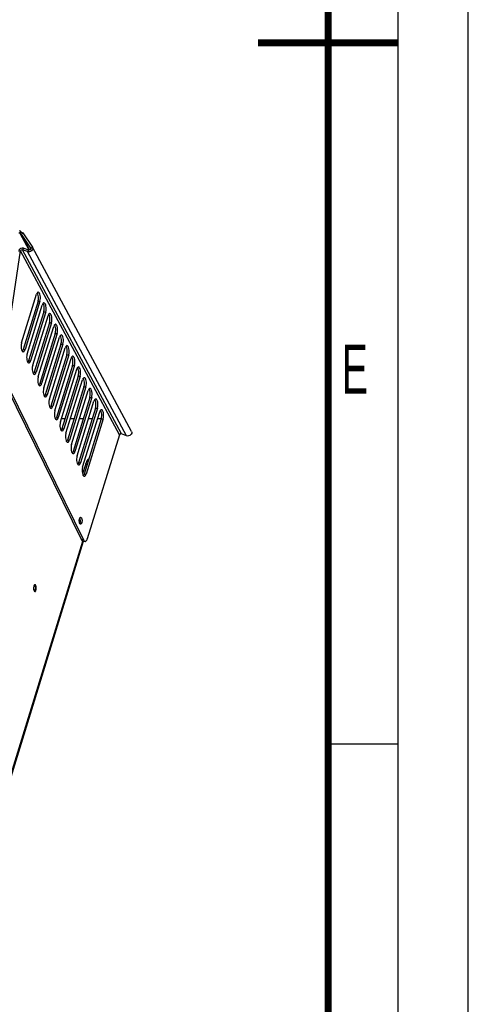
# Model space of a CAD drawing. Header units: millimetres. Extents: x 0 to 594, y 0 to 420.
# Tile 38 of 40: x 562 to 594, y 141 to 212. Entities that reach past the tile are written whole.
import ezdxf

# ---------------------------------------------------------------- set-up
doc = ezdxf.new("R2010")
doc.units = ezdxf.units.MM
doc.header["$LTSCALE"] = 32.67
doc.layers.get('0').update_dxf_attribs({"linetype": 'CONTINUOUS'})
doc.layers.add('DATUM_AXIS', color=7, linetype='CONTINUOUS')
doc.layers.add('ROUNDS', color=7, linetype='CONTINUOUS')
doc.styles.add('TEXTSTYLE_2', font='txt', dxfattribs={"width": 0.6})

msp = doc.modelspace()

# ---------------------------------------------------------------- linework, layer by layer
at = {"color": 7, "linetype": 'CONTINUOUS'}
for p, q in [((594, 0), (594, 420)), ((562.0228, 196.565), (562.0571, 196.5013)), ((562.0571, 196.5013), (562.0229, 196.3798)), ((562.2131, 196.429), (562.8924, 195.4185)), ((562.8924, 195.4185), (562.8992, 195.4067)), ((569.975, 182.2596), (562.8994, 195.4068)), ((561.9031, 195.1487), (562.0413, 195.1487)), ((562.5469, 195.098), (562.1863, 195.2248)), ((562.1217, 188.6026), (563.1879, 192.0526)), ((563.4319, 191.5553), (562.3658, 188.1053)), ((562.5179, 187.7953), (563.5938, 191.2764)), ((563.8421, 190.7933), (562.7619, 187.298)), ((562.9141, 186.988), (564.0082, 190.5285)), ((564.2522, 190.0312), (563.1581, 186.4907)), ((563.3102, 186.1807), (564.4183, 189.7664)), ((564.6623, 189.2691), (563.5543, 185.6834)), ((563.7064, 185.3734), (564.8284, 189.0043)), ((565.0725, 188.507), (563.9504, 184.8761)), ((564.1026, 184.5661), (565.2386, 188.2422)), ((565.4826, 187.7449), (564.3466, 184.0688)), ((564.4987, 183.7588), (565.6487, 187.4801)), ((565.8927, 186.9829), (564.7428, 183.2615)), ((564.8949, 182.9515), (566.0588, 186.7181)), ((566.3029, 186.2208), (565.1389, 182.4542)), ((565.2911, 182.1442), (566.469, 185.956)), ((566.713, 185.4587), (565.5351, 181.6469)), ((565.6872, 181.3369), (566.8791, 185.1939)), ((567.1231, 184.6966), (565.9312, 180.8396)), ((566.0834, 180.5296), (567.2892, 184.4318)), ((567.5333, 183.9345), (566.3274, 180.0323)), ((566.4795, 179.7223), (567.6994, 183.6697)), ((567.9434, 183.1724), (566.7236, 179.2251)), ((569.617, 181.9609), (569.25, 182.0997)), ((566.6712, 179.8893), (566.4764, 179.2588)), ((566.52, 174.4275), (552.7334, 129.8139)), ((584, 160), (589, 160))]:
    msp.add_line(p, q, dxfattribs=at)
at = {"color": 2, "linetype": 'CONTINUOUS'}
msp.add_line((589, 5), (589, 415), dxfattribs=at)
at = {"color": 9, "linetype": 'CONTINUOUS'}
for p, q in [((561.9166, 196.4435), (561.9886, 196.4435)), ((562.0228, 196.565), (561.9886, 196.4435)), ((562.6524, 195.2101), (562.0229, 196.3798)), ((562.0853, 196.3509), (562.2131, 196.429)), ((562.6956, 195.2168), (562.0853, 196.3509)), ((562.2658, 195.339), (562.1863, 195.2248)), ((562.7645, 195.3404), (562.8924, 195.4185)), ((562.7671, 195.3355), (562.7645, 195.3404)), ((569.1008, 182.0312), (562.0413, 195.1487)), ((569.25, 182.0997), (562.1863, 195.2248)), ((562.6263, 195.2122), (562.5469, 195.098)), ((569.617, 181.9609), (562.5469, 195.098)), ((563.2938, 191.5553), (563.4319, 191.5553)), ((563.7039, 190.7933), (563.8421, 190.7933)), ((564.114, 190.0312), (564.2522, 190.0312)), ((564.5242, 189.2691), (564.6623, 189.2691)), ((564.9343, 188.507), (565.0725, 188.507)), ((562.2276, 188.1053), (562.3658, 188.1053)), ((565.3444, 187.7449), (565.4826, 187.7449)), ((562.6238, 187.298), (562.7619, 187.298)), ((565.7546, 186.9829), (565.8927, 186.9829)), ((563.0199, 186.4907), (563.1581, 186.4907)), ((566.1647, 186.2208), (566.3029, 186.2208)), ((563.4161, 185.6834), (563.5543, 185.6834)), ((566.5748, 185.4587), (566.713, 185.4587)), ((563.8123, 184.8761), (563.9504, 184.8761)), ((564.2084, 184.0688), (564.3466, 184.0688)), ((566.985, 184.6966), (567.1231, 184.6966)), ((567.3951, 183.9345), (567.5333, 183.9345)), ((564.6046, 183.2615), (564.7428, 183.2615)), ((567.8053, 183.1724), (567.9434, 183.1724)), ((565.0008, 182.4542), (565.1389, 182.4542)), ((565.3969, 181.6469), (565.5351, 181.6469)), ((565.7931, 180.8396), (565.9312, 180.8396)), ((566.1893, 180.0323), (566.3274, 180.0323)), ((566.7907, 179.8893), (566.6712, 179.8893)), ((566.5854, 179.2251), (566.7236, 179.2251)), ((552.7248, 129.8877), (566.4914, 174.4363))]:
    msp.add_line(p, q, dxfattribs=at)
at = {"color": 3, "linetype": 'CONTINUOUS'}
for p, q in [((561.9886, 196.4435), (562.0229, 196.3798)), ((562.0853, 196.3509), (562.7645, 195.3404)), ((562.6263, 195.2122), (562.2658, 195.339)), ((562.7645, 195.3404), (562.7672, 195.3356)), ((563.2938, 191.5553), (562.2276, 188.1053)), ((563.7039, 190.7933), (562.6238, 187.298)), ((564.114, 190.0312), (563.0199, 186.4907)), ((564.5242, 189.2691), (563.4161, 185.6834)), ((564.9343, 188.507), (563.8123, 184.8761)), ((565.3444, 187.7449), (564.2084, 184.0688)), ((565.7546, 186.9829), (564.6046, 183.2615)), ((566.1647, 186.2208), (565.0008, 182.4542)), ((566.5748, 185.4587), (565.3969, 181.6469)), ((566.985, 184.6966), (565.7931, 180.8396)), ((567.3951, 183.9345), (566.1893, 180.0323)), ((564.5311, 183.1899), (564.5732, 183.1899)), ((564.9686, 183.1899), (565.2281, 183.1899)), ((565.6142, 183.1899), (565.8738, 183.1899)), ((566.2598, 183.1899), (566.5194, 183.1899)), ((567.8053, 183.1724), (566.5854, 179.2251)), ((566.9055, 183.1899), (567.165, 183.1899)), ((567.5511, 183.1899), (567.8053, 183.1899))]:
    msp.add_line(p, q, dxfattribs=at)
at = {"color": 7, "linetype": 'CONTINUOUS', "const_width": 0.5}
for points in [[(584, 410), (584, 10)], [(579, 210), (589, 210)]]:
    msp.add_lwpolyline(points, dxfattribs=at)
at = {"color": 9, "linetype": 'CONTINUOUS'}
for points in [[(563.0142, 170.9059), (563.0175, 170.8995), (563.0209, 170.8934), (563.0244, 170.8877)], [(563.0979, 171.2662), (563.095, 171.2719), (563.092, 171.2772), (563.0889, 171.2822)], [(563.1328, 171.2897), (563.1295, 171.2962), (563.1261, 171.3022), (563.1226, 171.3079)]]:
    msp.add_lwpolyline(points, dxfattribs=at)
at = {"color": 3, "linetype": 'CONTINUOUS'}
for centre in [(563.0853, 192.0403), (563.9056, 190.5161), (564.3157, 189.7541), (564.7259, 188.992), (565.136, 188.2299), (565.5461, 187.4678), (565.9563, 186.7057), (566.3664, 185.9436), (566.7766, 185.1816), (567.1867, 184.4195), (567.5968, 183.6574)]:
    msp.add_arc(centre, 0.1978, 35.711552, 37.362746, dxfattribs=at)
at = {"color": 7, "linetype": 'CONTINUOUS'}
msp.add_arc((568.3063, 179.3848), 1.7112, 160.39185, 162.853237, dxfattribs=at)
at = {"color": 9, "linetype": 'CONTINUOUS'}
msp.add_arc((563.2136, 171.0036), 0.2221, 203.238197, 206.093458, dxfattribs=at)
at = {"color": 7, "linetype": 'CONTINUOUS'}
for points, knots in [([(561.9658, 196.6125), (561.9718, 196.6125), (561.985, 196.6091), (561.9955, 196.6009), (562.0005, 196.596)], [0, 0, 0, 0, 0.4630683, 1, 1, 1, 1]), ([(562.0005, 196.596), (562.0048, 196.5919), (562.013, 196.5819), (562.0196, 196.571), (562.0228, 196.565)], [0, 0, 0, 0, 0.4668716, 1, 1, 1, 1]), ([(562.8994, 195.4068), (562.9389, 195.333), (562.8472, 195.1131), (562.638, 195.0659), (562.5469, 195.098)], [0, 0, 0, 0, 0.4641275, 1, 1, 1, 1]), ([(563.3099, 192.204), (563.3046, 192.204), (563.2938, 192.2025), (563.2836, 192.1985), (563.2787, 192.1959)], [0, 0, 0, 0, 0.486926, 1, 1, 1, 1]), ([(563.4319, 191.5553), (563.4736, 191.6901), (563.4728, 191.9014), (563.4196, 192.1227), (563.3442, 192.204), (563.3099, 192.204)], [0, 0, 0, 0, 0.6038669, 0.8530545, 1, 1, 1, 1]), ([(563.8421, 190.7933), (563.8837, 190.928), (563.883, 191.1393), (563.8298, 191.3606), (563.7544, 191.4419), (563.72, 191.4419)], [0, 0, 0, 0, 0.6038592, 0.8530393, 1, 1, 1, 1]), ([(564.1302, 190.6798), (564.1249, 190.6798), (564.114, 190.6784), (564.1039, 190.6743), (564.0989, 190.6717)], [0, 0, 0, 0, 0.486926, 1, 1, 1, 1]), ([(564.2522, 190.0312), (564.2938, 190.1659), (564.2931, 190.3773), (564.2399, 190.5985), (564.1645, 190.6798), (564.1302, 190.6798)], [0, 0, 0, 0, 0.6038669, 0.8530545, 1, 1, 1, 1]), ([(564.5403, 189.9177), (564.535, 189.9177), (564.5242, 189.9163), (564.514, 189.9122), (564.5091, 189.9096)], [0, 0, 0, 0, 0.486926, 1, 1, 1, 1]), ([(564.6623, 189.2691), (564.704, 189.4038), (564.7033, 189.6152), (564.6501, 189.8365), (564.5746, 189.9177), (564.5403, 189.9177)], [0, 0, 0, 0, 0.6038669, 0.8530545, 1, 1, 1, 1]), ([(564.9504, 189.1556), (564.9452, 189.1556), (564.9343, 189.1542), (564.9241, 189.1501), (564.9192, 189.1475)], [0, 0, 0, 0, 0.486926, 1, 1, 1, 1]), ([(565.0725, 188.507), (565.1141, 188.6417), (565.1134, 188.8531), (565.0602, 189.0744), (564.9848, 189.1557), (564.9504, 189.1556)], [0, 0, 0, 0, 0.6038669, 0.8530545, 1, 1, 1, 1]), ([(562.1217, 188.6026), (562.1095, 188.5628), (562.0766, 188.3933), (562.0844, 188.2124), (562.1272, 188.0886)], [0, 0, 0, 0, 0.2410321, 1, 1, 1, 1]), ([(565.3606, 188.3936), (565.3553, 188.3936), (565.3444, 188.3921), (565.3343, 188.388), (565.3294, 188.3855)], [0, 0, 0, 0, 0.486926, 1, 1, 1, 1]), ([(565.4826, 187.7449), (565.5242, 187.8797), (565.5235, 188.091), (565.4703, 188.3123), (565.3949, 188.3936), (565.3606, 188.3936)], [0, 0, 0, 0, 0.6038669, 0.8530545, 1, 1, 1, 1]), ([(562.1696, 188.0022), (562.1749, 187.9948), (562.1935, 187.9717), (562.2228, 187.954), (562.2438, 187.954)], [0, 0, 0, 0, 0.3021197, 1, 1, 1, 1]), ([(562.2438, 187.954), (562.2667, 187.954), (562.2986, 187.9753), (562.3179, 188.0017), (562.3235, 188.0103)], [0, 0, 0, 0, 0.6922962, 1, 1, 1, 1]), ([(562.5179, 187.7953), (562.5056, 187.7556), (562.4728, 187.586), (562.4806, 187.4051), (562.5234, 187.2813)], [0, 0, 0, 0, 0.2410238, 1, 1, 1, 1]), ([(565.7707, 187.6315), (565.7654, 187.6315), (565.7546, 187.63), (565.7444, 187.626), (565.7395, 187.6234)], [0, 0, 0, 0, 0.486926, 1, 1, 1, 1]), ([(565.8927, 186.9829), (565.9344, 187.1176), (565.9337, 187.3289), (565.8805, 187.5502), (565.805, 187.6315), (565.7707, 187.6315)], [0, 0, 0, 0, 0.6038669, 0.8530545, 1, 1, 1, 1]), ([(562.5658, 187.1949), (562.5711, 187.1875), (562.5897, 187.1644), (562.619, 187.1467), (562.6399, 187.1467)], [0, 0, 0, 0, 0.3021251, 1, 1, 1, 1]), ([(562.6399, 187.1467), (562.6629, 187.1467), (562.6948, 187.168), (562.714, 187.1944), (562.7196, 187.203)], [0, 0, 0, 0, 0.6922978, 1, 1, 1, 1]), ([(562.9141, 186.988), (562.9018, 186.9482), (562.8689, 186.7787), (562.8768, 186.5978), (562.9195, 186.474)], [0, 0, 0, 0, 0.2410321, 1, 1, 1, 1]), ([(566.1809, 186.8694), (566.1756, 186.8694), (566.1647, 186.868), (566.1545, 186.8639), (566.1496, 186.8613)], [0, 0, 0, 0, 0.486926, 1, 1, 1, 1]), ([(566.3029, 186.2208), (566.3445, 186.3555), (566.3438, 186.5668), (566.2906, 186.7881), (566.2152, 186.8694), (566.1809, 186.8694)], [0, 0, 0, 0, 0.6038669, 0.8530545, 1, 1, 1, 1]), ([(562.9619, 186.3876), (562.9672, 186.3802), (562.9858, 186.3571), (563.0151, 186.3394), (563.0361, 186.3394)], [0, 0, 0, 0, 0.3021197, 1, 1, 1, 1]), ([(563.0361, 186.3394), (563.0591, 186.3394), (563.0909, 186.3607), (563.1102, 186.3871), (563.1158, 186.3957)], [0, 0, 0, 0, 0.6922962, 1, 1, 1, 1]), ([(563.3102, 186.1807), (563.2979, 186.1409), (563.2651, 185.9714), (563.2729, 185.7905), (563.3157, 185.6667)], [0, 0, 0, 0, 0.2410321, 1, 1, 1, 1]), ([(563.3581, 185.5803), (563.3634, 185.5729), (563.382, 185.5498), (563.4113, 185.5321), (563.4323, 185.5321)], [0, 0, 0, 0, 0.3021197, 1, 1, 1, 1]), ([(563.4323, 185.5321), (563.4552, 185.5321), (563.4871, 185.5534), (563.5064, 185.5798), (563.5119, 185.5884)], [0, 0, 0, 0, 0.6922962, 1, 1, 1, 1]), ([(566.591, 186.1073), (566.5857, 186.1073), (566.5748, 186.1059), (566.5647, 186.1018), (566.5598, 186.0992)], [0, 0, 0, 0, 0.486926, 1, 1, 1, 1]), ([(566.713, 185.4587), (566.7546, 185.5934), (566.7539, 185.8048), (566.7007, 186.026), (566.6253, 186.1073), (566.591, 186.1073)], [0, 0, 0, 0, 0.6038669, 0.8530545, 1, 1, 1, 1]), ([(563.7064, 185.3734), (563.6941, 185.3337), (563.6613, 185.1641), (563.6691, 184.9832), (563.7119, 184.8594)], [0, 0, 0, 0, 0.2410321, 1, 1, 1, 1]), ([(563.7542, 184.773), (563.7595, 184.7656), (563.7782, 184.7425), (563.8074, 184.7248), (563.8284, 184.7248)], [0, 0, 0, 0, 0.3021197, 1, 1, 1, 1]), ([(563.8284, 184.7248), (563.8514, 184.7248), (563.8832, 184.7461), (563.9025, 184.7725), (563.9081, 184.7811)], [0, 0, 0, 0, 0.6922962, 1, 1, 1, 1]), ([(567.0011, 185.3452), (566.9958, 185.3452), (566.985, 185.3438), (566.9748, 185.3397), (566.9699, 185.3371)], [0, 0, 0, 0, 0.486926, 1, 1, 1, 1]), ([(567.1231, 184.6966), (567.1648, 184.8313), (567.1641, 185.0427), (567.1109, 185.264), (567.0354, 185.3453), (567.0011, 185.3452)], [0, 0, 0, 0, 0.6038669, 0.8530545, 1, 1, 1, 1]), ([(564.1026, 184.5661), (564.0903, 184.5264), (564.0574, 184.3568), (564.0653, 184.1759), (564.108, 184.0521)], [0, 0, 0, 0, 0.2410321, 1, 1, 1, 1]), ([(567.4113, 184.5832), (567.406, 184.5832), (567.3951, 184.5817), (567.385, 184.5776), (567.38, 184.5751)], [0, 0, 0, 0, 0.486926, 1, 1, 1, 1]), ([(567.5333, 183.9345), (567.5749, 184.0693), (567.5742, 184.2806), (567.521, 184.5019), (567.4456, 184.5832), (567.4113, 184.5832)], [0, 0, 0, 0, 0.6038669, 0.8530545, 1, 1, 1, 1]), ([(564.1504, 183.9657), (564.1557, 183.9584), (564.1743, 183.9352), (564.2036, 183.9175), (564.2246, 183.9175)], [0, 0, 0, 0, 0.3021197, 1, 1, 1, 1]), ([(564.2246, 183.9175), (564.2476, 183.9175), (564.2794, 183.9388), (564.2987, 183.9652), (564.3043, 183.9738)], [0, 0, 0, 0, 0.6922962, 1, 1, 1, 1]), ([(564.4987, 183.7588), (564.4864, 183.7191), (564.4536, 183.5495), (564.4614, 183.3686), (564.5042, 183.2448)], [0, 0, 0, 0, 0.2410321, 1, 1, 1, 1]), ([(567.8214, 183.8211), (567.8161, 183.8211), (567.8052, 183.8196), (567.7951, 183.8156), (567.7902, 183.813)], [0, 0, 0, 0, 0.486926, 1, 1, 1, 1]), ([(567.9434, 183.1724), (567.985, 183.3072), (567.9843, 183.5185), (567.9311, 183.7398), (567.8557, 183.8211), (567.8214, 183.8211)], [0, 0, 0, 0, 0.6038669, 0.8530545, 1, 1, 1, 1]), ([(564.5466, 183.1584), (564.5519, 183.1511), (564.5705, 183.1279), (564.5998, 183.1102), (564.6207, 183.1102)], [0, 0, 0, 0, 0.3021197, 1, 1, 1, 1]), ([(564.6207, 183.1102), (564.6437, 183.1102), (564.6756, 183.1316), (564.6948, 183.1579), (564.7004, 183.1665)], [0, 0, 0, 0, 0.6922962, 1, 1, 1, 1]), ([(564.8949, 182.9515), (564.8826, 182.9118), (564.8498, 182.7422), (564.8576, 182.5613), (564.9004, 182.4375)], [0, 0, 0, 0, 0.2410321, 1, 1, 1, 1]), ([(564.9427, 182.3511), (564.948, 182.3438), (564.9667, 182.3206), (564.9959, 182.3029), (565.0169, 182.3029)], [0, 0, 0, 0, 0.3021197, 1, 1, 1, 1]), ([(565.0169, 182.3029), (565.0399, 182.3029), (565.0717, 182.3243), (565.091, 182.3506), (565.0966, 182.3592)], [0, 0, 0, 0, 0.6922962, 1, 1, 1, 1]), ([(565.2911, 182.1442), (565.2788, 182.1045), (565.2459, 181.9349), (565.2537, 181.7541), (565.2965, 181.6302)], [0, 0, 0, 0, 0.2410321, 1, 1, 1, 1]), ([(569.9749, 182.2596), (570.0138, 182.1871), (569.9168, 181.9687), (569.7081, 181.9274), (569.617, 181.9609)], [0, 0, 0, 0, 0.458795, 1, 1, 1, 1]), ([(565.3389, 181.5438), (565.3442, 181.5365), (565.3628, 181.5133), (565.3921, 181.4956), (565.4131, 181.4956)], [0, 0, 0, 0, 0.3021197, 1, 1, 1, 1]), ([(565.4131, 181.4956), (565.436, 181.4956), (565.4679, 181.517), (565.4872, 181.5433), (565.4928, 181.5519)], [0, 0, 0, 0, 0.6922962, 1, 1, 1, 1]), ([(565.6872, 181.3369), (565.6749, 181.2972), (565.6421, 181.1276), (565.6499, 180.9468), (565.6927, 180.8229)], [0, 0, 0, 0, 0.2410321, 1, 1, 1, 1]), ([(565.7351, 180.7365), (565.7404, 180.7292), (565.759, 180.706), (565.7883, 180.6883), (565.8092, 180.6883)], [0, 0, 0, 0, 0.3021197, 1, 1, 1, 1]), ([(565.8092, 180.6883), (565.8322, 180.6883), (565.8641, 180.7097), (565.8833, 180.7361), (565.8889, 180.7446)], [0, 0, 0, 0, 0.6922962, 1, 1, 1, 1]), ([(566.0834, 180.5296), (566.0711, 180.4899), (566.0382, 180.3203), (566.0461, 180.1395), (566.0889, 180.0156)], [0, 0, 0, 0, 0.2410321, 1, 1, 1, 1]), ([(566.1312, 179.9292), (566.1365, 179.9219), (566.1551, 179.8987), (566.1844, 179.881), (566.2054, 179.881)], [0, 0, 0, 0, 0.3021197, 1, 1, 1, 1]), ([(566.2054, 179.881), (566.2284, 179.881), (566.2602, 179.9024), (566.2795, 179.9288), (566.2851, 179.9373)], [0, 0, 0, 0, 0.6922962, 1, 1, 1, 1]), ([(566.9217, 180.3259), (566.8984, 180.3079), (566.7951, 180.2045), (566.7332, 180.0679), (566.6944, 179.959)], [0, 0, 0, 0, 0.2029926, 1, 1, 1, 1]), ([(566.4795, 179.7223), (566.4673, 179.6826), (566.4344, 179.513), (566.4422, 179.3322), (566.485, 179.2083)], [0, 0, 0, 0, 0.2410321, 1, 1, 1, 1]), ([(566.5274, 179.1219), (566.5327, 179.1146), (566.5513, 179.0915), (566.5806, 179.0737), (566.6016, 179.0737)], [0, 0, 0, 0, 0.3021197, 1, 1, 1, 1]), ([(566.6016, 179.0737), (566.6245, 179.0737), (566.6564, 179.0951), (566.6757, 179.1215), (566.6813, 179.13)], [0, 0, 0, 0, 0.6922962, 1, 1, 1, 1]), ([(562.9806, 171.0828), (562.981, 171.0669), (562.9848, 171.0114), (562.9959, 170.955), (563.0135, 170.9191)], [0, 0, 0, 0, 0.2846628, 1, 1, 1, 1]), ([(563.0458, 171.3128), (563.0439, 171.3128), (563.0219, 171.3038), (563.0134, 171.2783), (563.0058, 171.2588)], [0, 0, 0, 0, 0.0850122, 1, 1, 1, 1]), ([(563.0135, 170.9191), (563.0177, 170.9105), (563.0264, 170.9011), (563.0347, 170.8851), (563.0394, 170.8851)], [0, 0, 0, 0, 0.667726, 1, 1, 1, 1]), ([(563.0394, 170.8851), (563.0402, 170.8851), (563.0369, 170.8908), (563.0357, 170.892), (563.034, 170.8943)], [0, 0, 0, 0, 0.2074268, 1, 1, 1, 1])]:
    msp.add_open_spline(points, degree=3, knots=knots, dxfattribs=at)
at = {"color": 3, "linetype": 'CONTINUOUS'}
for points in [[(562.0229, 196.3798), (562.0422, 196.3798), (562.0757, 196.3689), (562.0725, 196.3498)], [(562.2658, 195.339), (562.1515, 195.3792), (561.9911, 195.3084), (561.9281, 195.205)], [(562.7582, 195.2608), (562.7315, 195.2223), (562.6705, 195.1966), (562.6263, 195.2122)], [(562.774, 195.3022), (562.7728, 195.2875), (562.7666, 195.2729), (562.7582, 195.2608)], [(563.2883, 192.0694), (563.2778, 192.0997), (563.2646, 192.1297), (563.2459, 192.1557)], [(563.676, 191.3607), (563.669, 191.3742), (563.6612, 191.3873), (563.6519, 191.3992)], [(563.695, 191.317), (563.6895, 191.3319), (563.6832, 191.3466), (563.676, 191.3607)], [(564.1086, 190.5452), (564.0981, 190.5755), (564.0849, 190.6055), (564.0662, 190.6316)], [(564.5187, 189.7831), (564.5082, 189.8134), (564.495, 189.8435), (564.4763, 189.8695)], [(564.9288, 189.0211), (564.9184, 189.0514), (564.9052, 189.0814), (564.8865, 189.1074)], [(565.339, 188.259), (565.3285, 188.2893), (565.3153, 188.3193), (565.2966, 188.3453)], [(562.1871, 188.0131), (562.2051, 188.0415), (562.2177, 188.0732), (562.2276, 188.1053)], [(565.7491, 187.4969), (565.7386, 187.5272), (565.7254, 187.5572), (565.7067, 187.5832)], [(562.5833, 187.2058), (562.6013, 187.2342), (562.6139, 187.266), (562.6238, 187.298)], [(562.9795, 186.3985), (562.9974, 186.4269), (563.01, 186.4587), (563.0199, 186.4907)], [(566.1592, 186.7348), (566.1488, 186.7651), (566.1356, 186.7951), (566.1169, 186.8212)], [(563.3756, 185.5912), (563.3936, 185.6196), (563.4062, 185.6514), (563.4161, 185.6834)], [(566.5694, 185.9727), (566.5589, 186.003), (566.5457, 186.0331), (566.527, 186.0591)], [(563.7718, 184.784), (563.7897, 184.8123), (563.8024, 184.8441), (563.8123, 184.8761)], [(566.9795, 185.2106), (566.969, 185.241), (566.9559, 185.271), (566.9371, 185.297)], [(564.168, 183.9767), (564.1859, 184.005), (564.1985, 184.0368), (564.2084, 184.0688)], [(567.3896, 184.4486), (567.3792, 184.4789), (567.366, 184.5089), (567.3473, 184.5349)], [(567.7998, 183.6865), (567.7893, 183.7168), (567.7761, 183.7468), (567.7574, 183.7728)], [(564.5641, 183.1694), (564.5821, 183.1977), (564.5947, 183.2295), (564.6046, 183.2615)], [(564.9603, 182.3621), (564.9782, 182.3904), (564.9909, 182.4222), (565.0008, 182.4542)], [(565.3565, 181.5548), (565.3744, 181.5831), (565.387, 181.6149), (565.3969, 181.6469)], [(565.7526, 180.7475), (565.7706, 180.7758), (565.7832, 180.8076), (565.7931, 180.8396)], [(566.1488, 179.9402), (566.1667, 179.9685), (566.1793, 180.0003), (566.1893, 180.0323)], [(566.5449, 179.1329), (566.5629, 179.1612), (566.5755, 179.193), (566.5854, 179.2251)]]:
    msp.add_open_spline(points, degree=3, dxfattribs=at)
at = {"color": 7, "linetype": 'CONTINUOUS'}
for points in [[(562.0571, 196.5013), (562.0785, 196.5013), (562.1002, 196.4987), (562.1207, 196.4928)], [(562.1207, 196.4928), (562.1568, 196.4826), (562.1922, 196.4601), (562.2131, 196.429)], [(562.1863, 195.2248), (562.1348, 195.243), (562.0561, 195.2013), (562.0413, 195.1487)], [(563.2284, 192.1448), (563.2104, 192.1165), (563.1978, 192.0847), (563.1879, 192.0526)], [(563.2787, 192.1959), (563.2575, 192.1848), (563.2411, 192.165), (563.2284, 192.1448)], [(563.6288, 191.3661), (563.6136, 191.3378), (563.6025, 191.3073), (563.5938, 191.2764)], [(563.6729, 191.4232), (563.6543, 191.408), (563.6402, 191.3873), (563.6288, 191.3661)], [(563.72, 191.4419), (563.7031, 191.4419), (563.686, 191.4339), (563.6729, 191.4232)], [(564.0486, 190.6206), (564.0307, 190.5923), (564.0181, 190.5605), (564.0082, 190.5285)], [(564.0989, 190.6717), (564.0778, 190.6606), (564.0614, 190.6408), (564.0486, 190.6206)], [(564.4588, 189.8586), (564.4408, 189.8302), (564.4282, 189.7984), (564.4183, 189.7664)], [(564.5091, 189.9096), (564.4879, 189.8985), (564.4716, 189.8787), (564.4588, 189.8586)], [(564.8689, 189.0965), (564.851, 189.0681), (564.8383, 189.0364), (564.8284, 189.0043)], [(564.9192, 189.1475), (564.8981, 189.1364), (564.8817, 189.1167), (564.8689, 189.0965)], [(565.279, 188.3344), (565.2611, 188.306), (565.2485, 188.2743), (565.2386, 188.2422)], [(565.3294, 188.3855), (565.3082, 188.3744), (565.2918, 188.3546), (565.279, 188.3344)], [(562.1272, 188.0886), (562.1377, 188.0582), (562.1509, 188.0282), (562.1696, 188.0022)], [(562.3235, 188.0103), (562.3317, 188.0228), (562.3387, 188.0362), (562.345, 188.0499)], [(562.345, 188.0499), (562.3531, 188.0679), (562.36, 188.0865), (562.3658, 188.1053)], [(565.6892, 187.5723), (565.6712, 187.544), (565.6586, 187.5122), (565.6487, 187.4801)], [(565.7395, 187.6234), (565.7183, 187.6123), (565.702, 187.5925), (565.6892, 187.5723)], [(562.5234, 187.2813), (562.5338, 187.251), (562.547, 187.2209), (562.5658, 187.1949)], [(562.7196, 187.203), (562.7278, 187.2155), (562.7349, 187.2289), (562.7411, 187.2426)], [(562.7411, 187.2426), (562.7493, 187.2606), (562.7561, 187.2792), (562.7619, 187.298)], [(566.1496, 186.8613), (566.1285, 186.8502), (566.1121, 186.8304), (566.0993, 186.8102)], [(562.9195, 186.474), (562.93, 186.4437), (562.9432, 186.4136), (562.9619, 186.3876)], [(563.1158, 186.3957), (563.124, 186.4083), (563.1311, 186.4216), (563.1373, 186.4353)], [(563.1373, 186.4353), (563.1455, 186.4533), (563.1523, 186.4719), (563.1581, 186.4907)], [(566.0993, 186.8102), (566.0814, 186.7819), (566.0687, 186.7501), (566.0588, 186.7181)], [(563.3157, 185.6667), (563.3262, 185.6364), (563.3394, 185.6063), (563.3581, 185.5803)], [(563.5119, 185.5884), (563.5202, 185.601), (563.5272, 185.6143), (563.5334, 185.628)], [(563.5334, 185.628), (563.5416, 185.646), (563.5484, 185.6646), (563.5543, 185.6834)], [(566.5094, 186.0482), (566.4915, 186.0198), (566.4789, 185.988), (566.469, 185.956)], [(566.5598, 186.0992), (566.5386, 186.0881), (566.5222, 186.0683), (566.5094, 186.0482)], [(563.7119, 184.8594), (563.7223, 184.8291), (563.7355, 184.7991), (563.7542, 184.773)], [(563.9081, 184.7811), (563.9163, 184.7937), (563.9234, 184.807), (563.9296, 184.8207)], [(563.9296, 184.8207), (563.9378, 184.8387), (563.9446, 184.8573), (563.9504, 184.8761)], [(566.9196, 185.2861), (566.9016, 185.2577), (566.889, 185.226), (566.8791, 185.1939)], [(566.9699, 185.3371), (566.9487, 185.326), (566.9324, 185.3063), (566.9196, 185.2861)], [(564.108, 184.0521), (564.1185, 184.0218), (564.1317, 183.9918), (564.1504, 183.9657)], [(564.3258, 184.0134), (564.334, 184.0314), (564.3408, 184.05), (564.3466, 184.0688)], [(567.3297, 184.524), (567.3118, 184.4956), (567.2992, 184.4639), (567.2892, 184.4318)], [(567.38, 184.5751), (567.3589, 184.5639), (567.3425, 184.5442), (567.3297, 184.524)], [(564.3043, 183.9738), (564.3125, 183.9864), (564.3195, 183.9997), (564.3258, 184.0134)], [(567.7399, 183.7619), (567.7219, 183.7336), (567.7093, 183.7018), (567.6994, 183.6697)], [(567.7902, 183.813), (567.769, 183.8019), (567.7526, 183.7821), (567.7399, 183.7619)], [(564.5042, 183.2448), (564.5147, 183.2145), (564.5279, 183.1845), (564.5466, 183.1584)], [(564.7004, 183.1665), (564.7087, 183.1791), (564.7157, 183.1924), (564.7219, 183.2061)], [(564.7219, 183.2061), (564.7301, 183.2241), (564.7369, 183.2427), (564.7428, 183.2615)], [(564.9004, 182.4375), (564.9108, 182.4072), (564.924, 182.3772), (564.9427, 182.3511)], [(565.0966, 182.3592), (565.1048, 182.3718), (565.1119, 182.3852), (565.1181, 182.3988)], [(565.1181, 182.3988), (565.1263, 182.4168), (565.1331, 182.4354), (565.1389, 182.4542)], [(569.25, 182.0997), (569.199, 182.1197), (569.1177, 182.0833), (569.1008, 182.0312)], [(565.2965, 181.6302), (565.307, 181.5999), (565.3202, 181.5699), (565.3389, 181.5438)], [(565.4928, 181.5519), (565.501, 181.5645), (565.508, 181.5779), (565.5143, 181.5915)], [(565.5143, 181.5915), (565.5224, 181.6095), (565.5293, 181.6281), (565.5351, 181.6469)], [(565.6927, 180.8229), (565.7032, 180.7926), (565.7163, 180.7626), (565.7351, 180.7365)], [(565.8889, 180.7446), (565.8971, 180.7572), (565.9042, 180.7706), (565.9104, 180.7842)], [(565.9104, 180.7842), (565.9186, 180.8022), (565.9254, 180.8208), (565.9312, 180.8396)], [(566.0889, 180.0156), (566.0993, 179.9853), (566.1125, 179.9553), (566.1312, 179.9292)], [(566.2851, 179.9373), (566.2933, 179.9499), (566.3004, 179.9633), (566.3066, 179.9769)], [(566.3066, 179.9769), (566.3148, 179.9949), (566.3216, 180.0135), (566.3274, 180.0323)], [(566.485, 179.2083), (566.4955, 179.178), (566.5087, 179.148), (566.5274, 179.1219)], [(566.6813, 179.13), (566.6895, 179.1426), (566.6965, 179.156), (566.7028, 179.1696)], [(566.7028, 179.1696), (566.7109, 179.1876), (566.7178, 179.2062), (566.7236, 179.2251)], [(562.9863, 171.1799), (562.9816, 171.1479), (562.9798, 171.1153), (562.9806, 171.0828)], [(563.0058, 171.2588), (562.9959, 171.2336), (562.9901, 171.2067), (562.9863, 171.1799)]]:
    msp.add_open_spline(points, degree=3, dxfattribs=at)
at = {"color": 3, "linetype": 'CONTINUOUS'}
for points, knots in [([(562.7673, 195.3357), (562.77, 195.3307), (562.7739, 195.3197), (562.7744, 195.3081), (562.774, 195.3022)], [0, 0, 0, 0, 0.489896, 1, 1, 1, 1]), ([(563.2938, 191.5553), (563.306, 191.5951), (563.3389, 191.7647), (563.3311, 191.9455), (563.2883, 192.0694)], [0, 0, 0, 0, 0.2410321, 1, 1, 1, 1]), ([(563.7039, 190.7933), (563.7165, 190.834), (563.7495, 191.0069), (563.7411, 191.1919), (563.695, 191.317)], [0, 0, 0, 0, 0.2424305, 1, 1, 1, 1]), ([(564.114, 190.0312), (564.1263, 190.0709), (564.1592, 190.2405), (564.1513, 190.4214), (564.1086, 190.5452)], [0, 0, 0, 0, 0.2410321, 1, 1, 1, 1]), ([(564.5242, 189.2691), (564.5365, 189.3089), (564.5693, 189.4784), (564.5615, 189.6593), (564.5187, 189.7831)], [0, 0, 0, 0, 0.2410321, 1, 1, 1, 1]), ([(564.9343, 188.507), (564.9466, 188.5468), (564.9794, 188.7164), (564.9716, 188.8972), (564.9288, 189.0211)], [0, 0, 0, 0, 0.2410321, 1, 1, 1, 1]), ([(565.3444, 187.7449), (565.3567, 187.7847), (565.3896, 187.9543), (565.3817, 188.1351), (565.339, 188.259)], [0, 0, 0, 0, 0.2410321, 1, 1, 1, 1]), ([(562.1741, 187.9947), (562.1764, 187.9976), (562.1809, 188.0036), (562.1851, 188.0099), (562.1871, 188.0131)], [0, 0, 0, 0, 0.4875424, 1, 1, 1, 1]), ([(562.5703, 187.1874), (562.5726, 187.1903), (562.5771, 187.1963), (562.5812, 187.2026), (562.5833, 187.2058)], [0, 0, 0, 0, 0.4875449, 1, 1, 1, 1]), ([(565.7546, 186.9829), (565.7669, 187.0226), (565.7997, 187.1922), (565.7919, 187.373), (565.7491, 187.4969)], [0, 0, 0, 0, 0.2410321, 1, 1, 1, 1]), ([(562.9664, 186.3801), (562.9687, 186.383), (562.9732, 186.389), (562.9774, 186.3953), (562.9795, 186.3985)], [0, 0, 0, 0, 0.4875424, 1, 1, 1, 1]), ([(566.1647, 186.2208), (566.177, 186.2605), (566.2098, 186.4301), (566.202, 186.611), (566.1592, 186.7348)], [0, 0, 0, 0, 0.2410321, 1, 1, 1, 1]), ([(563.3626, 185.5728), (563.3649, 185.5757), (563.3694, 185.5817), (563.3736, 185.588), (563.3756, 185.5912)], [0, 0, 0, 0, 0.4875424, 1, 1, 1, 1]), ([(566.5748, 185.4587), (566.5871, 185.4985), (566.62, 185.668), (566.6122, 185.8489), (566.5694, 185.9727)], [0, 0, 0, 0, 0.2410321, 1, 1, 1, 1]), ([(563.7588, 184.7655), (563.761, 184.7684), (563.7656, 184.7744), (563.7697, 184.7807), (563.7718, 184.784)], [0, 0, 0, 0, 0.4875424, 1, 1, 1, 1]), ([(566.985, 184.6966), (566.9973, 184.7364), (567.0301, 184.9059), (567.0223, 185.0868), (566.9795, 185.2106)], [0, 0, 0, 0, 0.2410321, 1, 1, 1, 1]), ([(567.3951, 183.9345), (567.4074, 183.9743), (567.4403, 184.1439), (567.4324, 184.3247), (567.3896, 184.4486)], [0, 0, 0, 0, 0.2410321, 1, 1, 1, 1]), ([(564.1549, 183.9582), (564.1572, 183.9611), (564.1617, 183.9671), (564.1659, 183.9734), (564.168, 183.9767)], [0, 0, 0, 0, 0.4875424, 1, 1, 1, 1]), ([(567.8053, 183.1724), (567.8175, 183.2122), (567.8504, 183.3818), (567.8426, 183.5626), (567.7998, 183.6865)], [0, 0, 0, 0, 0.2410321, 1, 1, 1, 1]), ([(564.5511, 183.1509), (564.5534, 183.1538), (564.5579, 183.1598), (564.5621, 183.1661), (564.5641, 183.1694)], [0, 0, 0, 0, 0.4875424, 1, 1, 1, 1]), ([(564.9472, 182.3436), (564.9495, 182.3465), (564.954, 182.3525), (564.9582, 182.3588), (564.9603, 182.3621)], [0, 0, 0, 0, 0.4875424, 1, 1, 1, 1]), ([(565.3434, 181.5363), (565.3457, 181.5392), (565.3502, 181.5452), (565.3544, 181.5515), (565.3565, 181.5548)], [0, 0, 0, 0, 0.4875424, 1, 1, 1, 1]), ([(565.7396, 180.729), (565.7419, 180.7319), (565.7464, 180.7379), (565.7506, 180.7442), (565.7526, 180.7475)], [0, 0, 0, 0, 0.4875424, 1, 1, 1, 1]), ([(566.1357, 179.9217), (566.138, 179.9246), (566.1425, 179.9306), (566.1467, 179.9369), (566.1488, 179.9402)], [0, 0, 0, 0, 0.4875424, 1, 1, 1, 1]), ([(566.5319, 179.1144), (566.5342, 179.1173), (566.5387, 179.1234), (566.5429, 179.1296), (566.5449, 179.1329)], [0, 0, 0, 0, 0.4875424, 1, 1, 1, 1])]:
    msp.add_open_spline(points, degree=3, knots=knots, dxfattribs=at)
at = {"color": 9, "linetype": 'CONTINUOUS'}
msp.add_open_spline([(562.9854, 171.1918), (562.9799, 171.1582), (562.9777, 171.124), (562.9781, 171.09)], degree=3, dxfattribs=at)
for points, knots in [([(562.9781, 171.09), (562.9787, 171.0437), (562.9853, 170.9839), (563.0045, 170.9278), (563.0095, 170.916)], [0, 0, 0, 0, 0.7821579, 1, 1, 1, 1]), ([(563.1226, 171.3079), (563.1133, 171.3222), (563.0895, 171.3506), (563.0319, 171.3309), (563.0032, 171.2696), (562.9901, 171.221), (562.9854, 171.1918)], [0, 0, 0, 0, 0.2079892, 0.3787306, 0.6380059, 1, 1, 1, 1]), ([(563.0244, 170.8877), (563.0337, 170.8734), (563.0573, 170.8449), (563.0935, 170.8565), (563.1042, 170.8659)], [0, 0, 0, 0, 0.5476482, 1, 1, 1, 1]), ([(563.0889, 171.2822), (563.0833, 171.2908), (563.0718, 171.3053), (563.0537, 171.3128), (563.0458, 171.3128)], [0, 0, 0, 0, 0.5646826, 1, 1, 1, 1]), ([(563.0458, 170.8828), (563.0757, 170.8828), (563.1266, 170.9782), (563.1303, 171.0533), (563.1295, 171.1064)], [0, 0, 0, 0, 0.3596954, 1, 1, 1, 1]), ([(563.1295, 171.1064), (563.1288, 171.1493), (563.1224, 171.2046), (563.103, 171.2558), (563.0979, 171.2662)], [0, 0, 0, 0, 0.7875758, 1, 1, 1, 1]), ([(563.1042, 170.8659), (563.1155, 170.8758), (563.162, 170.9483), (563.1697, 171.0367), (563.1688, 171.1057)], [0, 0, 0, 0, 0.1792621, 1, 1, 1, 1]), ([(563.1688, 171.1057), (563.1682, 171.1551), (563.1609, 171.2188), (563.1386, 171.2778), (563.1328, 171.2897)], [0, 0, 0, 0, 0.7876383, 1, 1, 1, 1])]:
    msp.add_open_spline(points, degree=3, knots=knots, dxfattribs=at)
at = {"layer": 'DATUM_AXIS', "color": 9, "linetype": 'CONTINUOUS'}
msp.add_line((566.2771, 175.7541), (566.4152, 175.7541), dxfattribs=at)
at = {"layer": 'DATUM_AXIS', "color": 7, "linetype": 'CONTINUOUS'}
for points in [[(566.2402, 175.861), (566.2363, 175.9232), (566.2406, 175.9872), (566.2575, 176.0472)], [(566.2534, 175.7696), (566.2463, 175.7995), (566.2421, 175.8303), (566.2402, 175.861)], [(566.2793, 175.6981), (566.2673, 175.7204), (566.2593, 175.7449), (566.2534, 175.7696)], [(566.2575, 176.0472), (566.264, 176.0703), (566.2725, 176.0933), (566.2853, 176.1135)], [(566.2853, 176.1135), (566.2965, 176.1313), (566.3153, 176.1506), (566.3363, 176.1506)]]:
    msp.add_open_spline(points, degree=3, dxfattribs=at)
at = {"layer": 'DATUM_AXIS', "color": 3, "linetype": 'CONTINUOUS'}
for points in [[(566.2685, 176.0735), (566.2736, 176.0599), (566.2777, 176.0458), (566.2811, 176.0317)], [(566.2943, 175.9402), (566.2982, 175.878), (566.294, 175.814), (566.2771, 175.7541)], [(566.2811, 176.0317), (566.2883, 176.0017), (566.2924, 175.971), (566.2943, 175.9402)]]:
    msp.add_open_spline(points, degree=3, dxfattribs=at)
msp.add_open_spline([(566.2771, 175.7541), (566.2758, 175.7496), (566.2732, 175.7408), (566.2702, 175.7322), (566.2686, 175.728)], degree=3, knots=[0, 0, 0, 0, 0.5101615, 1, 1, 1, 1], dxfattribs=at)
at = {"layer": 'DATUM_AXIS', "color": 7, "linetype": 'CONTINUOUS'}
for points, knots in [([(566.3363, 175.6506), (566.3191, 175.6507), (566.2958, 175.6698), (566.2831, 175.691), (566.2793, 175.6981)], [0, 0, 0, 0, 0.6816153, 1, 1, 1, 1]), ([(566.3363, 176.1506), (566.3902, 176.1506), (566.4447, 175.9593), (566.4388, 175.8376), (566.4152, 175.7541)], [0, 0, 0, 0, 0.3828303, 1, 1, 1, 1]), ([(566.4152, 175.7541), (566.4111, 175.7393), (566.3979, 175.6996), (566.3655, 175.6506), (566.3363, 175.6506)], [0, 0, 0, 0, 0.3445595, 1, 1, 1, 1])]:
    msp.add_open_spline(points, degree=3, knots=knots, dxfattribs=at)
at = {"layer": 'ROUNDS', "color": 7, "linetype": 'CONTINUOUS'}
for p, q in [((561.1866, 189.3976), (562.0413, 195.1487)), ((561.2124, 185.3846), (566.5361, 174.5361)), ((569.1008, 182.0312), (566.8097, 174.617)), ((566.6571, 174.4278), (566.519, 174.4278))]:
    msp.add_line(p, q, dxfattribs=at)
at = {"layer": 'ROUNDS', "color": 3, "linetype": 'CONTINUOUS'}
msp.add_line((561.0743, 185.3846), (566.3979, 174.5361), dxfattribs=at)
at = {"layer": 'ROUNDS', "color": 9, "linetype": 'CONTINUOUS'}
msp.add_line((566.5361, 174.5361), (566.3979, 174.5361), dxfattribs=at)
at = {"layer": 'ROUNDS', "color": 3, "linetype": 'CONTINUOUS'}
for points in [[(566.442, 174.4685), (566.424, 174.4885), (566.4098, 174.512), (566.3979, 174.5361)], [(566.4862, 174.4349), (566.4692, 174.4424), (566.4544, 174.4548), (566.442, 174.4685)]]:
    msp.add_open_spline(points, degree=3, dxfattribs=at)
msp.add_open_spline([(566.519, 174.4278), (566.5135, 174.4278), (566.5022, 174.429), (566.4914, 174.4326), (566.4862, 174.4349)], degree=3, knots=[0, 0, 0, 0, 0.4905209, 1, 1, 1, 1], dxfattribs=at)
at = {"layer": 'ROUNDS', "color": 7, "linetype": 'CONTINUOUS'}
for points in [[(566.5361, 174.5361), (566.5481, 174.5117), (566.5624, 174.488), (566.5807, 174.4679)], [(566.5807, 174.4679), (566.6001, 174.4466), (566.6284, 174.4278), (566.6571, 174.4278)]]:
    msp.add_open_spline(points, degree=3, dxfattribs=at)
msp.add_open_spline([(566.6571, 174.4278), (566.6722, 174.4278), (566.756, 174.4572), (566.7892, 174.5509), (566.8097, 174.617)], degree=3, knots=[0, 0, 0, 0, 0.17894, 1, 1, 1, 1], dxfattribs=at)

# ---------------------------------------------------------------- texts
at = {"color": 5, "linetype": 'CONTINUOUS', "insert": (584.9611, 188.4629), "char_height": 3.5, "width": 2.1, "attachment_point": 1, "line_spacing_factor": 0.9, "style": 'TEXTSTYLE_2'}
msp.add_mtext('E', dxfattribs=at)

doc.saveas('drawing.dxf')
